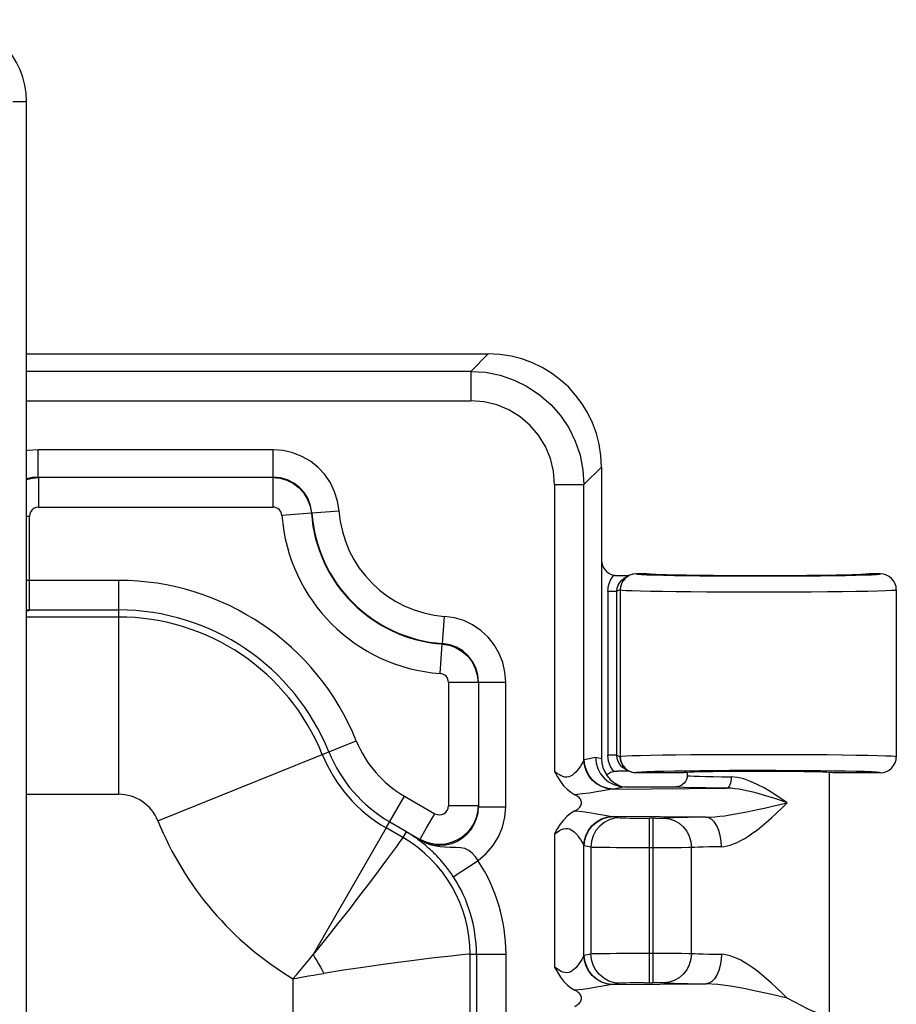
# Model space of a CAD drawing. Header units: inches. Extents: x 0 to 63, y 0 to 40.7.
# Tile 49 of 49: x 53.3 to 55.2, y 25.5 to 27.6. Entities that reach past the tile are written whole.
import ezdxf

# ---------------------------------------------------------------- set-up
doc = ezdxf.new("R2010")
doc.units = ezdxf.units.IN
doc.header["$LTSCALE"] = 3.462963
doc.header["$MEASUREMENT"] = 0
doc.layers.get('0').update_dxf_attribs({"linetype": 'CONTINUOUS'})
doc.layers.add('_77011', color=7, linetype='CONTINUOUS')
doc.layers.add('_87240', color=7, linetype='CONTINUOUS')

msp = doc.modelspace()

# ---------------------------------------------------------------- linework, layer by layer
at = {"color": 7, "linetype": 'Continuous'}
for p, q in [((54.598, 26.4059), (54.6099, 26.4059)), ((54.6099, 26.4059), (54.6239, 26.4061)), ((54.6129, 26.4003), (54.6167, 26.4025)), ((54.6167, 26.4025), (54.6236, 26.4059)), ((54.6631, 26.4096), (54.6392, 26.4096)), ((54.6887, 26.4077), (54.6834, 26.4079)), ((54.6949, 26.4075), (54.6887, 26.4077)), ((54.7057, 26.4072), (54.6949, 26.4075)), ((54.7183, 26.4069), (54.7057, 26.4072)), ((54.733, 26.4066), (54.7183, 26.4069)), ((54.7496, 26.4064), (54.733, 26.4066)), ((54.7681, 26.4061), (54.7496, 26.4064)), ((54.7882, 26.4059), (54.7681, 26.4061)), ((54.8096, 26.4057), (54.7882, 26.4059)), ((54.8322, 26.4056), (54.8096, 26.4057)), ((54.8867, 26.4054), (54.8632, 26.4054)), ((54.91, 26.4053), (54.8867, 26.4054)), ((54.9327, 26.4054), (54.91, 26.4053)), ((54.9547, 26.4054), (54.9327, 26.4054)), ((54.9758, 26.4055), (54.9547, 26.4054)), ((54.9959, 26.4056), (54.9758, 26.4055)), ((55.0149, 26.4058), (54.9959, 26.4056)), ((55.0328, 26.4059), (55.0149, 26.4058)), ((55.0495, 26.4061), (55.0328, 26.4059)), ((55.065, 26.4063), (55.0495, 26.4061)), ((55.0792, 26.4066), (55.065, 26.4063)), ((55.0922, 26.4068), (55.0792, 26.4066)), ((55.1038, 26.407), (55.0922, 26.4068)), ((55.1141, 26.4073), (55.1038, 26.407)), ((55.123, 26.4076), (55.1141, 26.4073)), ((55.1305, 26.4078), (55.123, 26.4076)), ((55.1347, 26.408), (55.1305, 26.4078)), ((55.1384, 26.4082), (55.1347, 26.408)), ((55.1415, 26.4083), (55.1384, 26.4082)), ((55.1484, 26.409), (55.1531, 26.4096)), ((55.1769, 26.4096), (55.1531, 26.4096)), ((54.6076, 26.3959), (54.6129, 26.4003)), ((55.2119, 26.3746), (55.2119, 26.0071)), ((54.6094, 25.9758), (54.598, 25.9759)), ((54.6134, 25.9811), (54.6082, 25.9852)), ((54.6239, 25.9756), (54.6094, 25.9758)), ((54.6167, 25.9792), (54.6134, 25.9811)), ((54.6191, 25.9782), (54.6167, 25.9792)), ((54.6167, 25.9792), (54.6236, 25.9758)), ((54.7444, 25.9721), (54.6392, 25.9721)), ((55.1769, 25.9721), (55.0719, 25.9721))]:
    msp.add_line(p, q, dxfattribs=at)
at = {"color": 9, "linetype": 'Continuous'}
for p, q in [((54.6392, 26.4096), (54.6395, 26.4094)), ((54.6856, 26.4078), (54.6788, 26.4081)), ((54.6887, 26.4077), (54.6856, 26.4078)), ((54.7025, 26.4073), (54.6949, 26.4075)), ((54.7237, 26.4068), (54.7183, 26.4069)), ((54.7766, 26.406), (54.7681, 26.4061)), ((54.8401, 26.4055), (54.8322, 26.4056)), ((54.8743, 26.4054), (54.8632, 26.4054)), ((54.8945, 26.4053), (54.8867, 26.4054)), ((54.9439, 26.4054), (54.9327, 26.4054)), ((54.978, 26.4055), (54.9758, 26.4055)), ((54.9959, 26.4056), (54.9893, 26.4056)), ((55.0412, 26.406), (55.0328, 26.4059)), ((55.0689, 26.4064), (55.065, 26.4063)), ((55.0934, 26.4068), (55.0922, 26.4068)), ((55.1142, 26.4073), (55.1141, 26.4073)), ((55.1309, 26.4078), (55.123, 26.4076)), ((55.1327, 26.4079), (55.1309, 26.4078)), ((55.1432, 26.4084), (55.1384, 26.4082)), ((55.1451, 26.4086), (55.1432, 26.4084)), ((54.6144, 26.3988), (54.6102, 26.3935)), ((54.5773, 26.3712), (54.5773, 26.0106)), ((54.5773, 26.3712), (54.5973, 26.3712)), ((54.6042, 26.3746), (54.5973, 26.3712)), ((54.5973, 26.0106), (54.5973, 26.3712)), ((54.6042, 26.3746), (54.6045, 26.3745)), ((54.6045, 26.3745), (54.6045, 26.0073)), ((54.7946, 26.3703), (54.8314, 26.3701)), ((54.8314, 26.3701), (54.8694, 26.37)), ((54.8694, 26.37), (54.9081, 26.3699)), ((54.9081, 26.3699), (54.9478, 26.37)), ((54.9478, 26.37), (54.9868, 26.3701)), ((54.9868, 26.3701), (55.0244, 26.3703)), ((54.5973, 26.0106), (54.5773, 26.0106)), ((54.5973, 26.0106), (54.6042, 26.0071)), ((54.6045, 26.0073), (54.6042, 26.0071)), ((54.5864, 25.9802), (54.5832, 25.9858)), ((54.5903, 25.9751), (54.5864, 25.9802)), ((54.6328, 25.9729), (54.6395, 25.9723)), ((54.6395, 25.9723), (54.6392, 25.9721)), ((54.7503, 25.9759), (54.7235, 25.9755))]:
    msp.add_line(p, q, dxfattribs=at)
for points in [[(54.5832, 26.396), (54.5864, 26.4015), (54.5903, 26.4067)], [(54.6395, 26.4094), (54.6326, 26.4087), (54.6259, 26.4067), (54.6198, 26.4033), (54.6144, 26.3988)], [(54.6395, 26.4094), (54.6431, 26.4088), (54.651, 26.4082), (54.6633, 26.4077), (54.6796, 26.4071)], [(54.6696, 26.4087), (54.6657, 26.409), (54.6631, 26.4096)], [(54.6768, 26.4082), (54.6731, 26.4084), (54.6706, 26.4086)], [(54.6796, 26.4071), (54.6999, 26.4066), (54.7235, 26.4062), (54.7503, 26.4058), (54.7796, 26.4055), (54.8112, 26.4052), (54.8443, 26.4051), (54.8784, 26.4049), (54.9131, 26.4049), (54.9477, 26.405), (54.9816, 26.4051), (55.0143, 26.4053), (55.0452, 26.4056), (55.0739, 26.4059), (55.0998, 26.4063), (55.1225, 26.4068), (55.1417, 26.4073)], [(55.1417, 26.4073), (55.1569, 26.4078), (55.168, 26.4084), (55.1746, 26.409), (55.1769, 26.4096)], [(55.1531, 26.4096), (55.1505, 26.409), (55.1461, 26.4087)], [(54.5773, 26.3712), (54.5777, 26.3776), (54.5788, 26.3839), (54.5807, 26.3901), (54.5832, 26.396)], [(54.6102, 26.3935), (54.6071, 26.3876), (54.6052, 26.3812), (54.6045, 26.3745)], [(54.6045, 26.3745), (54.6084, 26.3739), (54.6172, 26.3733), (54.6307, 26.3727), (54.6488, 26.3722), (54.6712, 26.3717), (54.6974, 26.3712), (54.727, 26.3709), (54.7596, 26.3705), (54.7946, 26.3703)], [(55.0244, 26.3703), (55.0601, 26.3706), (55.0931, 26.3709), (55.1229, 26.3713), (55.1491, 26.3718), (55.1712, 26.3723), (55.1887, 26.3728), (55.2015, 26.3734), (55.2093, 26.374), (55.2119, 26.3746)], [(54.9081, 26.0118), (54.8695, 26.0118), (54.8314, 26.0117), (54.7946, 26.0115), (54.7596, 26.0112), (54.7271, 26.0109), (54.6974, 26.0105), (54.6712, 26.0101), (54.6489, 26.0096), (54.6308, 26.009), (54.6172, 26.0085), (54.6084, 26.0079), (54.6045, 26.0073)], [(55.2119, 26.0071), (55.2092, 26.0077), (55.2015, 26.0083), (55.1887, 26.0089), (55.1711, 26.0095), (55.149, 26.01), (55.1227, 26.0104), (55.0929, 26.0108), (55.0598, 26.0112), (55.0242, 26.0115), (54.9866, 26.0117), (54.9477, 26.0118), (54.9081, 26.0118)], [(54.5832, 25.9858), (54.5807, 25.9917), (54.5788, 25.9978), (54.5777, 26.0041), (54.5773, 26.0106)], [(54.6045, 26.0073), (54.6052, 26.0004), (54.6073, 25.9937), (54.6107, 25.9875), (54.6152, 25.9822), (54.6204, 25.978), (54.6264, 25.9749), (54.6328, 25.9729)], [(54.7235, 25.9755), (54.6999, 25.9751), (54.6796, 25.9746), (54.6633, 25.9741), (54.651, 25.9735), (54.6431, 25.9729), (54.6395, 25.9723)], [(54.9131, 25.9768), (54.8784, 25.9768), (54.8443, 25.9767), (54.8112, 25.9765), (54.7796, 25.9763), (54.7503, 25.9759)], [(55.0739, 25.9758), (55.0453, 25.9762), (55.0143, 25.9764), (54.9816, 25.9766), (54.9477, 25.9768), (54.9131, 25.9768)], [(55.1769, 25.9721), (55.1746, 25.9727), (55.168, 25.9733), (55.1569, 25.9739), (55.1417, 25.9745), (55.1225, 25.975), (55.0998, 25.9754), (55.0739, 25.9758)]]:
    msp.add_lwpolyline(points, dxfattribs=at)
at = {"color": 7, "linetype": 'Continuous'}
for points in [[(54.5903, 26.4067), (54.5916, 26.4064), (54.5928, 26.4062), (54.5941, 26.4061), (54.5954, 26.4059), (54.5967, 26.4059), (54.598, 26.4059)], [(54.6236, 26.4059), (54.6198, 26.4037), (54.6145, 26.3994), (54.6101, 26.3941), (54.6069, 26.388), (54.6049, 26.3814), (54.6042, 26.3746)], [(54.6392, 26.4096), (54.6324, 26.4089), (54.6258, 26.407), (54.6236, 26.4059)], [(54.6631, 26.4096), (54.6683, 26.4089), (54.6686, 26.4088)], [(54.6834, 26.4079), (54.6788, 26.4081), (54.6768, 26.4082), (54.6749, 26.4083), (54.6733, 26.4084), (54.6719, 26.4085), (54.6706, 26.4086), (54.6696, 26.4087), (54.6687, 26.4088), (54.6681, 26.4088), (54.6681, 26.4089)], [(54.8632, 26.4054), (54.8398, 26.4055), (54.8322, 26.4056)], [(55.1484, 26.4089), (55.1484, 26.4089), (55.1481, 26.4088), (55.1476, 26.4088), (55.1469, 26.4087), (55.1461, 26.4087), (55.1451, 26.4086), (55.144, 26.4085), (55.1428, 26.4084), (55.1415, 26.4083)], [(55.2119, 26.3746), (55.2112, 26.3815), (55.2092, 26.388), (55.2059, 26.3941), (55.2016, 26.3994), (55.1963, 26.4037), (55.1903, 26.4069), (55.1837, 26.4089), (55.1769, 26.4096)], [(54.5973, 26.3712), (54.598, 26.378), (54.6, 26.3845)], [(54.6, 26.3845), (54.6032, 26.3906), (54.6076, 26.3959)], [(54.6001, 25.9969), (54.598, 26.0037), (54.5973, 26.0106)], [(54.6082, 25.9852), (54.6036, 25.9906), (54.6001, 25.9969)], [(54.6236, 25.9758), (54.6198, 25.978), (54.6145, 25.9824), (54.6101, 25.9877), (54.6069, 25.9937), (54.6049, 26.0003), (54.6042, 26.0071)], [(55.1769, 25.9721), (55.1837, 25.9728), (55.1903, 25.9748), (55.1963, 25.978), (55.2016, 25.9824), (55.2059, 25.9877), (55.2092, 25.9937), (55.2112, 26.0003), (55.2119, 26.0071)], [(54.5903, 25.9751), (54.5827, 25.9723), (54.5761, 25.9683), (54.5746, 25.9669)], [(54.5903, 25.9751), (54.5916, 25.9753), (54.5928, 25.9755), (54.5941, 25.9757), (54.5954, 25.9758), (54.5967, 25.9759), (54.598, 25.9759)], [(54.6392, 25.9721), (54.6324, 25.9728), (54.6258, 25.9748), (54.6236, 25.9758)]]:
    msp.add_lwpolyline(points, dxfattribs=at)
for centre, major_axis, ratio, start_param, end_param in [((54.598, 26.4409), (0.0345, 0.0069), 0.996044, 3.003001, 4.29594), ((54.9081, 25.9721), (0.1638, 0), 0.017455, 6.283185, 9.424778)]:
    msp.add_ellipse(centre, major_axis=major_axis, ratio=ratio, start_param=start_param, end_param=end_param, dxfattribs=at)
at = {"layer": '_77011', "color": 9, "linetype": 'Continuous'}
msp.add_line((53.2681, 27.4486), (53.2981, 27.4486), dxfattribs=at)
at = {"layer": '_77011', "color": 7, "linetype": 'Continuous'}
msp.add_line((53.2981, 24.5586), (53.2981, 27.4486), dxfattribs=at)
msp.add_arc((53.1181, 27.4486), 0.18, 0, 90, dxfattribs=at)
at = {"layer": '_87240', "color": 7, "linetype": 'Continuous'}
for p, q in [((53.2981, 26.8936), (54.3141, 26.8936)), ((54.5631, 26.6445), (54.5631, 26.0035)), ((53.3237, 26.6225), (53.8411, 26.6225)), ((53.3047, 26.3302), (53.5006, 26.3302)), ((54.2925, 26.1715), (54.2925, 25.8975)), ((54.7519, 25.9721), (54.7519, 25.9661)), ((55.0644, 25.9721), (55.0644, 25.4411)), ((54.7519, 25.9661), (54.7514, 25.9615)), ((54.6022, 25.9423), (54.6148, 25.9411)), ((54.6148, 25.9411), (54.7269, 25.9411)), ((54.2905, 25.886), (54.2873, 25.873)), ((54.2915, 25.8993), (54.2905, 25.886)), ((54.0972, 25.8642), (54.1339, 25.843)), ((54.165, 25.8239), (54.1334, 25.8421)), ((54.1991, 25.8146), (54.1917, 25.8156)), ((54.2065, 25.8143), (54.1991, 25.8146)), ((54.2881, 25.5732), (54.2881, 25.1234)), ((54.9885, 25.4672), (54.9716, 25.4761))]:
    msp.add_line(p, q, dxfattribs=at)
at = {"layer": '_87240', "color": 9, "linetype": 'Continuous'}
for p, q in [((54.2755, 26.855), (54.3141, 26.8936)), ((54.2755, 26.855), (53.2981, 26.855)), ((54.2755, 26.855), (54.2755, 26.7903)), ((53.2981, 26.7903), (54.2755, 26.7903)), ((53.3237, 26.6225), (53.3237, 26.6825)), ((53.8411, 26.6825), (53.3237, 26.6825)), ((53.8411, 26.6225), (53.8411, 26.6825)), ((54.5631, 26.6445), (54.5246, 26.606)), ((53.3247, 26.6215), (53.3247, 26.5565)), ((53.8401, 26.6215), (53.8401, 26.5565)), ((54.4598, 26.606), (54.4598, 25.9747)), ((54.4598, 26.606), (54.5246, 26.606)), ((54.5246, 26.0007), (54.5246, 26.606)), ((53.3247, 26.5565), (53.8401, 26.5565)), ((53.2981, 26.5365), (53.3047, 26.5365)), ((53.3047, 26.3302), (53.3047, 26.5365)), ((53.9249, 26.5428), (53.8601, 26.538)), ((53.9249, 26.5428), (53.9258, 26.5437)), ((53.9258, 26.5437), (53.9857, 26.548)), ((53.5007, 26.3952), (53.2981, 26.3952)), ((53.5006, 26.3952), (53.5006, 25.9247)), ((53.2981, 26.3306), (53.3047, 26.3302)), ((53.3037, 26.3292), (53.2981, 26.3297)), ((53.3037, 26.3292), (53.3047, 26.3302)), ((54.2136, 26.2563), (54.2178, 26.3161)), ((53.5006, 26.3147), (53.2981, 26.3147)), ((54.208, 26.1905), (54.2127, 26.2553)), ((54.2136, 26.2563), (54.2127, 26.2553)), ((54.2265, 26.1706), (54.2265, 25.8993)), ((54.2915, 26.1706), (54.2265, 26.1706)), ((54.2925, 26.1715), (54.3525, 26.1715)), ((54.3525, 25.8975), (54.3525, 26.1715)), ((53.5874, 25.8662), (54.0236, 26.0425)), ((54.5253, 26.0012), (54.55, 26.0061)), ((54.55, 26.0061), (54.5631, 26.0035)), ((54.7519, 25.9661), (54.7536, 25.9656)), ((54.6148, 25.9411), (54.5901, 25.9362)), ((54.5901, 25.9362), (54.8391, 25.9382)), ((53.2981, 25.9247), (53.5006, 25.9247)), ((54.0894, 25.8508), (54.1297, 25.9205)), ((54.1297, 25.9205), (54.1965, 25.8819)), ((54.1785, 25.8508), (54.1965, 25.8819)), ((54.2915, 25.8993), (54.2265, 25.8993)), ((54.2925, 25.8975), (54.3525, 25.8975)), ((54.7932, 25.8744), (54.5901, 25.876)), ((54.5901, 25.876), (54.6044, 25.8732)), ((54.6817, 25.8721), (54.6691, 25.8721)), ((54.6691, 25.5101), (54.6691, 25.8721)), ((54.6765, 25.8721), (54.6765, 25.5101)), ((54.6817, 25.8721), (54.6909, 25.8722)), ((54.0894, 25.8508), (53.9285, 25.572)), ((54.1262, 25.8296), (54.0894, 25.8508)), ((54.1334, 25.8421), (54.1262, 25.8296)), ((54.1377, 25.8396), (54.1334, 25.8421)), ((54.164, 25.8257), (54.1785, 25.8508)), ((54.1599, 25.8249), (54.1588, 25.8257)), ((54.1609, 25.8241), (54.1599, 25.8249)), ((54.1619, 25.8234), (54.1609, 25.8241)), ((54.1628, 25.8227), (54.1619, 25.8234)), ((54.1643, 25.8216), (54.1628, 25.8227)), ((54.1653, 25.8208), (54.1643, 25.8216)), ((54.165, 25.8239), (54.1646, 25.8231)), ((54.1664, 25.82), (54.1653, 25.8208)), ((54.1676, 25.819), (54.1664, 25.82)), ((54.1689, 25.818), (54.1676, 25.819)), ((54.1703, 25.8169), (54.1689, 25.818)), ((54.1719, 25.8156), (54.1703, 25.8169)), ((54.4598, 25.8375), (54.4598, 25.5447)), ((54.1737, 25.8141), (54.1719, 25.8156)), ((54.5246, 25.5707), (54.5246, 25.8115)), ((54.5396, 25.8082), (54.5253, 25.811)), ((54.5396, 25.8082), (54.5396, 25.574)), ((54.7389, 25.8072), (54.7164, 25.8072)), ((54.7555, 25.8074), (54.7389, 25.8072)), ((54.7612, 25.8074), (54.7555, 25.8074)), ((54.7612, 25.5748), (54.7612, 25.8074)), ((54.2371, 25.7435), (54.2915, 25.7792)), ((54.2742, 25.1234), (54.2742, 25.5732)), ((54.2742, 25.5732), (54.3531, 25.5732)), ((54.3531, 25.1234), (54.3531, 25.5732)), ((54.5253, 25.5712), (54.5396, 25.574)), ((54.6499, 25.5751), (54.6902, 25.5751)), ((54.6902, 25.5751), (54.7164, 25.575)), ((54.7164, 25.575), (54.7389, 25.5749)), ((53.8842, 25.5191), (53.8842, 25.1234)), ((54.6044, 25.509), (54.5901, 25.5062)), ((54.5901, 25.5062), (54.7932, 25.5078)), ((54.6568, 25.51), (54.6765, 25.5101))]:
    msp.add_line(p, q, dxfattribs=at)
for points in [[(54.2755, 26.855), (54.3081, 26.8529), (54.34, 26.8464), (54.3708, 26.836), (54.4, 26.8215), (54.4271, 26.8035), (54.4515, 26.782), (54.473, 26.7576), (54.4911, 26.7305), (54.5055, 26.7013), (54.516, 26.6705), (54.5224, 26.6385), (54.5246, 26.606)], [(54.4598, 26.606), (54.4574, 26.6353), (54.4508, 26.6632), (54.4397, 26.6898), (54.4246, 26.7144), (54.4059, 26.7363), (54.384, 26.7551), (54.3594, 26.7701), (54.3328, 26.7812), (54.3049, 26.7879), (54.2755, 26.7903)], [(53.3237, 26.6825), (53.3007, 26.6807), (53.2981, 26.68)], [(53.9857, 26.548), (53.9824, 26.5697), (53.9761, 26.5902), (53.9667, 26.6098), (53.9545, 26.6278), (53.9397, 26.6437), (53.9228, 26.6573), (53.904, 26.6681), (53.8838, 26.6761), (53.8629, 26.6808), (53.8411, 26.6825)], [(53.3237, 26.6225), (53.3104, 26.6215), (53.2981, 26.6185)], [(53.2981, 26.6172), (53.2984, 26.6173), (53.3114, 26.6204), (53.3247, 26.6215)], [(53.9258, 26.5437), (53.9232, 26.5594), (53.9177, 26.5743), (53.9095, 26.5879), (53.899, 26.5998), (53.8864, 26.6094), (53.8722, 26.6166), (53.857, 26.621), (53.8411, 26.6225)], [(53.3247, 26.5565), (53.3194, 26.5557), (53.3147, 26.5538), (53.3106, 26.5506), (53.3074, 26.5465), (53.3055, 26.5419), (53.3047, 26.5365)], [(54.3525, 26.1715), (54.3508, 26.1934), (54.3461, 26.2143), (54.3381, 26.2346), (54.3272, 26.2534), (54.3136, 26.2704), (54.2976, 26.2851), (54.2796, 26.2973), (54.26, 26.3067), (54.2395, 26.3129), (54.2178, 26.3161)], [(54.2925, 26.1715), (54.291, 26.1874), (54.2866, 26.2027), (54.2794, 26.2169), (54.2697, 26.2294), (54.2579, 26.24), (54.2443, 26.2482), (54.2293, 26.2537), (54.2136, 26.2563)], [(54.5246, 26.0007), (54.5236, 25.9986), (54.5219, 25.9956), (54.5197, 25.9916), (54.5168, 25.9869), (54.5133, 25.9817), (54.5095, 25.9768), (54.5064, 25.9732), (54.5033, 25.9702), (54.4995, 25.9671), (54.4953, 25.9645), (54.491, 25.963), (54.4866, 25.9623), (54.4824, 25.9626), (54.4784, 25.9637), (54.4747, 25.9651), (54.4706, 25.9673), (54.4656, 25.9705), (54.4598, 25.9747)], [(54.5246, 26.0007), (54.5247, 26.0008), (54.5248, 26.0009), (54.5249, 26.001), (54.5251, 26.0011), (54.5252, 26.0011), (54.5253, 26.0012)], [(54.5871, 25.936), (54.5749, 25.9377), (54.563, 25.9417), (54.5523, 25.9479), (54.5429, 25.9559), (54.5352, 25.9655), (54.5294, 25.9765), (54.5258, 25.9885), (54.5246, 26.0007)], [(54.5901, 25.9362), (54.5776, 25.9374), (54.5656, 25.941), (54.5547, 25.9468), (54.545, 25.9546), (54.5368, 25.9643), (54.5306, 25.9756), (54.5267, 25.9881), (54.5253, 26.0012)], [(54.7536, 25.9656), (54.7586, 25.9652), (54.7669, 25.9647)], [(54.7669, 25.9647), (54.7783, 25.9643), (54.7925, 25.9639), (54.8092, 25.9636), (54.828, 25.9634), (54.8486, 25.9631)], [(54.8486, 25.9632), (54.8484, 25.9584), (54.8478, 25.9537), (54.8469, 25.9494), (54.8457, 25.9456), (54.8443, 25.9425), (54.8427, 25.9402), (54.8409, 25.9387), (54.8391, 25.9382)], [(54.9716, 25.9061), (54.9537, 25.9186), (54.9367, 25.9295), (54.921, 25.9387), (54.906, 25.9465), (54.891, 25.9532), (54.8764, 25.9584), (54.8622, 25.9616), (54.8486, 25.9631)], [(54.5871, 25.936), (54.5778, 25.9347), (54.5664, 25.9326), (54.5525, 25.9301), (54.537, 25.9275), (54.5211, 25.9254), (54.5045, 25.9239)], [(54.5901, 25.9362), (54.5896, 25.9362), (54.5891, 25.9362), (54.5886, 25.9361), (54.5881, 25.9361), (54.5876, 25.9361), (54.5871, 25.936)], [(54.793, 25.9386), (54.7736, 25.939), (54.7573, 25.9393), (54.7442, 25.9397), (54.7346, 25.9402), (54.7288, 25.9406), (54.7269, 25.9411)], [(54.8391, 25.9382), (54.8147, 25.9384), (54.793, 25.9386)], [(54.9716, 25.9061), (54.9579, 25.9108), (54.9447, 25.9153), (54.9321, 25.9193), (54.9199, 25.923), (54.9081, 25.9264), (54.8969, 25.9293), (54.8861, 25.9319), (54.8758, 25.934), (54.8659, 25.9358), (54.8565, 25.9371), (54.8476, 25.9379), (54.8391, 25.9382)], [(54.7932, 25.8744), (54.8027, 25.8746), (54.8128, 25.8753), (54.8234, 25.8764), (54.8344, 25.8777), (54.8459, 25.8794), (54.8578, 25.8814), (54.8702, 25.8836), (54.883, 25.8861), (54.8964, 25.8888), (54.9103, 25.8918), (54.9248, 25.895), (54.9398, 25.8985), (54.9554, 25.9022), (54.9716, 25.9061)], [(54.8269, 25.8094), (54.8331, 25.8098), (54.8397, 25.811), (54.8466, 25.8128), (54.854, 25.8154), (54.8617, 25.8187), (54.8698, 25.8228), (54.8784, 25.8277), (54.8873, 25.8333), (54.8965, 25.8396), (54.9062, 25.8467), (54.9162, 25.8546), (54.9265, 25.8633), (54.9372, 25.8728), (54.9483, 25.8831), (54.9598, 25.8942), (54.9716, 25.9061)], [(54.2075, 25.8125), (54.2208, 25.8135), (54.2338, 25.8166), (54.2461, 25.8218), (54.2575, 25.8287), (54.2676, 25.8374), (54.2763, 25.8475), (54.2833, 25.8589), (54.2884, 25.8712), (54.2915, 25.8842), (54.2925, 25.8975)], [(54.2915, 25.7792), (54.3093, 25.7942), (54.3242, 25.8114), (54.3363, 25.8309), (54.3452, 25.8521), (54.3506, 25.8742), (54.3525, 25.8975)], [(54.5045, 25.8883), (54.5211, 25.8868), (54.537, 25.8847), (54.5525, 25.8821), (54.5664, 25.8795), (54.5778, 25.8774), (54.5871, 25.8762)], [(54.5246, 25.8115), (54.5258, 25.8237), (54.5294, 25.8357), (54.5352, 25.8466), (54.5429, 25.8563), (54.5523, 25.8643), (54.563, 25.8705), (54.5749, 25.8745), (54.5871, 25.8762)], [(54.5253, 25.811), (54.5266, 25.8236), (54.5302, 25.8356), (54.5359, 25.8465), (54.5437, 25.8562), (54.5534, 25.8645), (54.5646, 25.8707), (54.577, 25.8746), (54.5901, 25.876)], [(54.6044, 25.8732), (54.5919, 25.8719), (54.5799, 25.8683), (54.569, 25.8626), (54.5593, 25.8548), (54.5511, 25.845), (54.5449, 25.8337), (54.541, 25.8213), (54.5396, 25.8082)], [(54.5871, 25.8762), (54.5876, 25.8761), (54.5881, 25.8761), (54.5886, 25.8761), (54.5891, 25.876), (54.5896, 25.876), (54.5901, 25.876)], [(54.6044, 25.8732), (54.6066, 25.8729), (54.6109, 25.8728), (54.6172, 25.8726), (54.6252, 25.8724), (54.6347, 25.8723), (54.6454, 25.8722), (54.6568, 25.8721), (54.6691, 25.8721)], [(54.6909, 25.8722), (54.6947, 25.8723), (54.6978, 25.8723), (54.7, 25.8724)], [(54.7932, 25.8744), (54.7725, 25.8741), (54.7538, 25.8739), (54.7369, 25.8735), (54.7222, 25.8732), (54.71, 25.8728), (54.7, 25.8724)], [(54.7, 25.8724), (54.7118, 25.8711), (54.7234, 25.8673), (54.7339, 25.8613), (54.7431, 25.8532), (54.7507, 25.8434), (54.7564, 25.8323), (54.76, 25.82), (54.7612, 25.8074)], [(54.8269, 25.8094), (54.8262, 25.8219), (54.8242, 25.8341), (54.8211, 25.8453), (54.8169, 25.855), (54.8118, 25.8631), (54.806, 25.8691), (54.7997, 25.873), (54.7932, 25.8744)], [(54.1646, 25.8231), (54.1595, 25.8264), (54.1543, 25.8296), (54.1491, 25.8328), (54.1439, 25.836), (54.1387, 25.8391), (54.1334, 25.8421)], [(54.1588, 25.8257), (54.1547, 25.8286), (54.1505, 25.8314), (54.1463, 25.8342), (54.142, 25.8369), (54.1377, 25.8396)], [(54.4598, 25.8375), (54.4656, 25.8417), (54.4709, 25.845), (54.4755, 25.8474), (54.4798, 25.849), (54.4843, 25.8498), (54.4887, 25.8497), (54.4929, 25.8487), (54.4968, 25.8469), (54.5001, 25.8447), (54.5034, 25.842), (54.5068, 25.8385), (54.5103, 25.8345), (54.5137, 25.8299), (54.5168, 25.8253), (54.5198, 25.8205), (54.5221, 25.8163), (54.5237, 25.8134), (54.5246, 25.8115)], [(54.1262, 25.8296), (54.1245, 25.8273), (54.1197, 25.8206), (54.112, 25.8099), (54.1014, 25.7954), (54.0881, 25.7773), (54.0719, 25.7556), (54.0527, 25.7302), (54.0311, 25.7018), (54.0077, 25.6715), (53.9827, 25.6396), (53.9562, 25.6062), (53.9285, 25.572)], [(54.1588, 25.8257), (54.1596, 25.8251), (54.1606, 25.8246), (54.1615, 25.8241), (54.1625, 25.8237), (54.1635, 25.8234), (54.1646, 25.8231)], [(54.2915, 25.7792), (54.2861, 25.7874), (54.2794, 25.7947), (54.2713, 25.8008), (54.2624, 25.8052), (54.2528, 25.8073), (54.2423, 25.808), (54.2301, 25.8079), (54.2177, 25.8082), (54.208, 25.809), (54.1991, 25.8103), (54.1893, 25.8126), (54.1801, 25.8156), (54.1721, 25.8191), (54.1646, 25.8231)], [(54.165, 25.8239), (54.1716, 25.8205), (54.1785, 25.8176), (54.1855, 25.8154), (54.1928, 25.8138), (54.2001, 25.8128), (54.2075, 25.8125)], [(54.2371, 25.7435), (54.2331, 25.7496), (54.2289, 25.7555), (54.2245, 25.7614), (54.22, 25.7671), (54.2158, 25.7723), (54.2117, 25.7771), (54.208, 25.7813), (54.2046, 25.785), (54.2014, 25.7884), (54.1985, 25.7914), (54.1958, 25.7941), (54.1933, 25.7965), (54.1911, 25.7987), (54.189, 25.8007), (54.187, 25.8025), (54.1852, 25.8041), (54.1835, 25.8056), (54.182, 25.807), (54.1805, 25.8083), (54.1792, 25.8095), (54.1779, 25.8105), (54.1768, 25.8115), (54.1757, 25.8125), (54.1737, 25.8141)], [(54.5246, 25.8115), (54.5247, 25.8114), (54.5248, 25.8113), (54.5249, 25.8112), (54.5251, 25.8111), (54.5252, 25.811), (54.5253, 25.811)], [(54.6765, 25.8071), (54.6499, 25.8071), (54.6311, 25.8072), (54.6131, 25.8072), (54.5964, 25.8073), (54.5813, 25.8074), (54.5681, 25.8075), (54.5571, 25.8077), (54.5486, 25.8078), (54.5427, 25.808), (54.5396, 25.8082)], [(54.7164, 25.8072), (54.6902, 25.8071), (54.6765, 25.8071)], [(54.8269, 25.8094), (54.8124, 25.8092), (54.7991, 25.8089), (54.7872, 25.8085), (54.7768, 25.8082), (54.7681, 25.8078), (54.7612, 25.8074)], [(53.8842, 25.5191), (53.8918, 25.5278), (53.8992, 25.5365), (53.9066, 25.5453), (53.9139, 25.5541), (53.9212, 25.5631), (53.9285, 25.572)], [(53.9285, 25.572), (53.9326, 25.5653), (53.9367, 25.5585), (53.9407, 25.5516), (53.9447, 25.5447), (53.9485, 25.5377), (53.9523, 25.5307)], [(54.2742, 25.5732), (54.2713, 25.5729), (54.2632, 25.5721), (54.2501, 25.5707), (54.2322, 25.5688), (54.2098, 25.5663), (54.183, 25.5632), (54.1513, 25.5593), (54.1159, 25.5548), (54.078, 25.5497), (54.0378, 25.544), (53.9957, 25.5377), (53.9523, 25.5307)], [(54.5246, 25.5707), (54.5236, 25.5686), (54.5219, 25.5656), (54.5197, 25.5615), (54.5168, 25.5569), (54.5133, 25.5517), (54.5095, 25.5468), (54.5064, 25.5432), (54.5033, 25.5402), (54.4995, 25.5371), (54.4954, 25.5345), (54.491, 25.533), (54.4866, 25.5323), (54.4824, 25.5326), (54.4784, 25.5337), (54.4747, 25.5351), (54.4707, 25.5373), (54.4656, 25.5405), (54.4598, 25.5447)], [(54.5246, 25.5707), (54.5247, 25.5708), (54.5248, 25.5709), (54.5249, 25.571), (54.5251, 25.5711), (54.5252, 25.5711), (54.5253, 25.5712)], [(54.5871, 25.506), (54.5749, 25.5077), (54.563, 25.5117), (54.5523, 25.5179), (54.5429, 25.5259), (54.5352, 25.5355), (54.5294, 25.5465), (54.5258, 25.5585), (54.5246, 25.5707)], [(54.5901, 25.5062), (54.5776, 25.5074), (54.5656, 25.511), (54.5547, 25.5168), (54.545, 25.5246), (54.5368, 25.5343), (54.5306, 25.5456), (54.5267, 25.5581), (54.5253, 25.5712)], [(54.5396, 25.574), (54.5427, 25.5742), (54.5486, 25.5744), (54.5571, 25.5745), (54.5681, 25.5747), (54.5813, 25.5748), (54.5964, 25.5749), (54.6131, 25.575), (54.6311, 25.575), (54.6499, 25.5751)], [(54.6044, 25.509), (54.5917, 25.5103), (54.5796, 25.514), (54.5684, 25.52), (54.5586, 25.5281), (54.5505, 25.5379), (54.5446, 25.5492), (54.5409, 25.5614), (54.5396, 25.574)], [(54.7612, 25.5748), (54.76, 25.5622), (54.7564, 25.5499), (54.7507, 25.5387), (54.7431, 25.5289), (54.7339, 25.5209), (54.7234, 25.5149), (54.7118, 25.5111), (54.7, 25.5098)], [(54.7389, 25.5749), (54.7555, 25.5748), (54.7612, 25.5748)], [(54.7612, 25.5748), (54.7681, 25.5744), (54.7768, 25.574), (54.7872, 25.5736), (54.7991, 25.5733), (54.8124, 25.573), (54.8269, 25.5728)], [(54.8269, 25.5728), (54.8262, 25.5603), (54.8242, 25.5481), (54.8211, 25.5369), (54.8169, 25.5272), (54.8118, 25.5191), (54.806, 25.513), (54.7997, 25.5092), (54.7932, 25.5078)], [(54.9716, 25.4761), (54.9598, 25.488), (54.9483, 25.4991), (54.9372, 25.5094), (54.9265, 25.5189), (54.9161, 25.5276), (54.9061, 25.5355), (54.8964, 25.5427), (54.8871, 25.549), (54.8782, 25.5546), (54.8696, 25.5595), (54.8615, 25.5635), (54.8538, 25.5668), (54.8464, 25.5694), (54.8395, 25.5712), (54.833, 25.5724), (54.8269, 25.5728)], [(53.8842, 25.5191), (53.8957, 25.5211), (53.9071, 25.5231), (53.9184, 25.5251), (53.9298, 25.527), (53.9411, 25.5289), (53.9523, 25.5307)], [(54.5871, 25.506), (54.5778, 25.5047), (54.5664, 25.5026), (54.5525, 25.5001), (54.537, 25.4975), (54.5211, 25.4954), (54.5045, 25.4939)], [(54.5901, 25.5062), (54.5896, 25.5062), (54.5891, 25.5062), (54.5886, 25.5061), (54.5881, 25.5061), (54.5876, 25.5061), (54.5871, 25.506)], [(54.6568, 25.51), (54.6454, 25.51), (54.6347, 25.5099), (54.6252, 25.5098), (54.6172, 25.5096), (54.6109, 25.5094), (54.6066, 25.5092), (54.6044, 25.509)], [(54.7, 25.5098), (54.6978, 25.5099), (54.6947, 25.5099), (54.6909, 25.51), (54.6865, 25.51), (54.6765, 25.5101)], [(54.7, 25.5098), (54.71, 25.5094), (54.7222, 25.509), (54.7369, 25.5086), (54.7538, 25.5083), (54.7725, 25.508), (54.7932, 25.5078)], [(54.9716, 25.4761), (54.9383, 25.484), (54.9064, 25.4913), (54.8761, 25.4974), (54.8473, 25.5026), (54.8195, 25.5063), (54.7932, 25.5078)]]:
    msp.add_lwpolyline(points, dxfattribs=at)
at = {"layer": '_87240', "color": 7, "linetype": 'Continuous'}
for points in [[(53.8401, 26.6215), (53.856, 26.62), (53.8712, 26.6156)], [(53.8712, 26.6156), (53.8854, 26.6084), (53.8979, 26.5988), (53.9085, 26.587), (53.9167, 26.5734)], [(53.9167, 26.5734), (53.9222, 26.5585), (53.9249, 26.5428)], [(53.2981, 26.329), (53.302, 26.3291), (53.3037, 26.3292)], [(54.2127, 26.2553), (54.2285, 26.2527), (54.2434, 26.2471)], [(54.2434, 26.2471), (54.257, 26.239), (54.2688, 26.2284), (54.2784, 26.2159), (54.2856, 26.2017)], [(54.2856, 26.2017), (54.29, 26.1864), (54.2915, 26.1706)], [(54.55, 26.0061), (54.5513, 25.9934), (54.555, 25.9812), (54.561, 25.97), (54.569, 25.9601), (54.5788, 25.952), (54.59, 25.946), (54.6022, 25.9423)], [(54.5631, 26.0035), (54.5638, 25.9934), (54.5662, 25.9837), (54.5702, 25.9741), (54.5757, 25.9651), (54.5824, 25.9573), (54.5902, 25.9507)], [(54.4598, 25.9747), (54.4661, 25.9631), (54.4727, 25.9528), (54.4798, 25.9437), (54.4874, 25.9359), (54.4956, 25.9293), (54.5045, 25.9239)], [(54.5902, 25.9507), (54.5992, 25.9453), (54.6088, 25.9414)], [(54.7514, 25.9615), (54.7501, 25.957), (54.748, 25.9528), (54.7451, 25.949), (54.7416, 25.9459), (54.7374, 25.9434), (54.7323, 25.9417), (54.7269, 25.9411)], [(54.5194, 25.9061), (54.5192, 25.9079), (54.5188, 25.9098), (54.518, 25.9118), (54.5169, 25.9137), (54.5155, 25.9156), (54.5138, 25.9174), (54.5118, 25.9191), (54.5096, 25.9208), (54.5072, 25.9224), (54.5045, 25.9239)], [(54.5045, 25.8883), (54.5072, 25.8898), (54.5096, 25.8914), (54.5119, 25.8931), (54.5138, 25.8948), (54.5155, 25.8966), (54.5169, 25.8985), (54.518, 25.9004), (54.5188, 25.9024), (54.5192, 25.9043), (54.5194, 25.9061)], [(54.5045, 25.8883), (54.4953, 25.8826), (54.4869, 25.8758), (54.4793, 25.8679), (54.4723, 25.8589), (54.4658, 25.8488), (54.4598, 25.8375)], [(54.2873, 25.873), (54.2822, 25.8607), (54.2753, 25.8493), (54.2666, 25.8392), (54.2565, 25.8305), (54.2451, 25.8235), (54.2328, 25.8184)], [(54.1774, 25.8194), (54.1706, 25.8222), (54.1655, 25.8249)], [(54.1917, 25.8156), (54.1845, 25.8172), (54.1774, 25.8194)], [(54.2328, 25.8184), (54.2198, 25.8153), (54.2065, 25.8143)], [(54.4598, 25.5447), (54.4661, 25.5331), (54.4727, 25.5228), (54.4798, 25.5137), (54.4874, 25.5059), (54.4956, 25.4993), (54.5045, 25.4939)], [(54.5194, 25.4761), (54.5192, 25.4779), (54.5188, 25.4798), (54.518, 25.4818), (54.5169, 25.4837), (54.5155, 25.4856), (54.5138, 25.4874), (54.5118, 25.4891), (54.5096, 25.4908), (54.5072, 25.4924), (54.5045, 25.4939)], [(54.5045, 25.4583), (54.5072, 25.4598), (54.5096, 25.4614), (54.5119, 25.4631), (54.5138, 25.4648), (54.5155, 25.4666), (54.5169, 25.4685), (54.518, 25.4704), (54.5188, 25.4724), (54.5192, 25.4743), (54.5194, 25.4761)], [(55.046, 25.4424), (55.0377, 25.4442), (55.0278, 25.4476), (55.0165, 25.4529), (54.9885, 25.4672)]]:
    msp.add_lwpolyline(points, dxfattribs=at)
at = {"layer": '_87240', "color": 9, "linetype": 'Continuous'}
for centre, radius, start, end in [((53.8401, 26.5365), 0.02, 4.28, 90.012), ((54.2356, 26.5661), 0.3766, 184.281, 265.7914), ((54.2356, 26.5661), 0.2506, 184.1429, 265.9297), ((53.5006, 25.8311), 0.5641, 22.0142, 89.9884), ((53.5006, 25.8311), 0.4836, 22.0142, 90), ((54.2065, 26.1706), 0.02, 359.9906, 85.7962), ((54.2539, 26.1356), 0.2484, 202.0142, 240), ((54.2539, 26.1356), 0.3289, 202.0142, 240), ((53.5006, 25.8311), 0.0936, 22.0259, 90), ((54.2065, 25.8993), 0.02, 239.996, 0.0055), ((54.2539, 26.1356), 0.7189, 202.0127, 239.0575), ((53.9781, 25.5732), 0.2961, 0, 60), ((53.9781, 25.5732), 0.375, 0, 33.3311)]:
    msp.add_arc(centre, radius, start, end, dxfattribs=at)
at = {"layer": '_87240', "color": 7, "linetype": 'Continuous'}
for centre, radius, start, end in [((54.2356, 26.5661), 0.3116, 184.2832, 265.7914), ((54.2356, 26.5661), 0.3106, 184.1422, 265.9309), ((53.5006, 25.8311), 0.4991, 22.0142, 90), ((54.2539, 26.1356), 0.3134, 202.0142, 240), ((53.9781, 25.5732), 0.31, 0, 33.331)]:
    msp.add_arc(centre, radius, start, end, dxfattribs=at)
msp.add_ellipse((54.3122, 26.6426), major_axis=(0.1781, 0.1781), ratio=0.992433, start_param=-0.7816, end_param=0.7816, dxfattribs=at)

doc.saveas('drawing.dxf')
